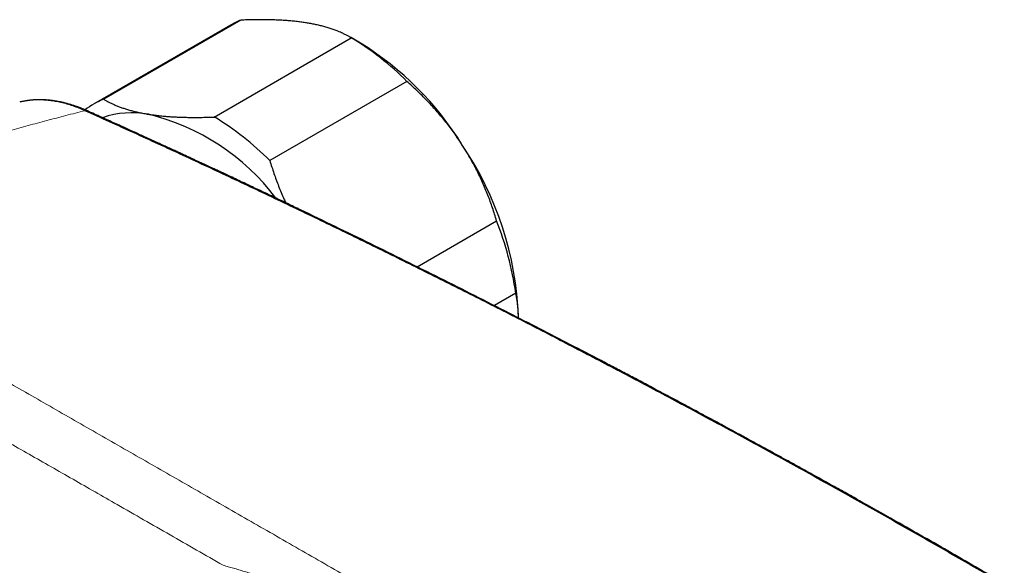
# Model space of a CAD drawing. Header units: millimetres. Extents: x 8 to 755, y 12 to 435.
# Tile 51 of 59: x 607 to 673, y 203 to 240. Entities that reach past the tile are written whole.
import ezdxf

# ---------------------------------------------------------------- set-up
doc = ezdxf.new("R2010")
doc.units = ezdxf.units.MM

msp = doc.modelspace()

# ---------------------------------------------------------------- linework, layer by layer
at = {"color": 7, "linetype": 'Continuous', "lineweight": 30}
for p, q in [((620.737, 239.26), (611.545, 233.954)), ((621.432, 239.597), (612.24, 234.29)), ((619.646, 233.102), (628.839, 238.409)), ((629.446, 238.059), (628.775, 238.446)), ((632.567, 235.486), (623.374, 230.179)), ((606.646, 234.108), (606.601, 234.098)), ((606.645, 234.111), (606.632, 234.108)), ((633.245, 223.065), (638.585, 226.148)), ((639.871, 221.292), (638.431, 220.461)), ((640.051, 219.637), (640.051, 219.689))]:
    msp.add_line(p, q, dxfattribs=at)
for centre, radius, start, end in [((623.421, 234.61), 5.369, 111.73674, 119.98481), ((619.019, 222.045), 19.084, 44.77188, 59.0321), ((618.395, 220.164), 21.032, 31.73035, 58.303), ((614.222, 229.316), 5.355, 111.72913, 127.20351), ((614.14, 227.225), 6.162, 79.75501, 108.82211), ((611.585, 218.425), 15.305, 37.15352, 76.19814), ((609.826, 216.739), 19.084, 44.77188, 59.0321), ((617.95, 218.855), 22.116, 2.15986, 34.00999), ((617.377, 217.934), 22.743, 8.49161, 21.17329)]:
    msp.add_arc(centre, radius, start, end, dxfattribs=at)
at = {"color": 252, "linetype": 'Continuous', "lineweight": 0}
msp.add_arc((611.04, 233.267), 0.265, 66.97023, 104.16611, dxfattribs=at)
at = {"color": 7, "linetype": 'Continuous', "lineweight": 30}
for points, knots in [([(625.843, 239.411), (625.739, 239.427), (625.531, 239.459), (625.206, 239.499), (624.872, 239.534), (624.528, 239.564), (624.174, 239.587), (623.809, 239.605), (623.433, 239.617), (623.047, 239.624), (622.654, 239.625), (622.253, 239.621), (621.846, 239.612), (621.57, 239.602), (621.432, 239.597)], [0, 0, 0, 0, 0.081682, 0.163364, 0.245355, 0.327345, 0.409899, 0.492524, 0.576835, 0.661164, 0.745478, 0.830313, 0.915162, 1, 1, 1, 1]), ([(628.839, 238.409), (628.778, 238.444), (628.657, 238.514), (628.465, 238.615), (628.281, 238.704), (628.106, 238.782), (627.916, 238.862), (627.689, 238.949), (627.421, 239.042), (627.139, 239.128), (626.852, 239.206), (626.561, 239.275), (626.267, 239.337), (626.026, 239.381), (625.882, 239.405), (625.843, 239.411)], [0, 0, 0, 0, 0.079444, 0.158987, 0.238529, 0.298347, 0.358164, 0.448439, 0.538757, 0.62907, 0.719338, 0.802351, 0.885363, 0.968575, 1, 1, 1, 1]), ([(636.283, 231.225), (636.248, 231.279), (636.132, 231.459), (635.927, 231.76), (635.666, 232.126), (635.396, 232.486), (635.116, 232.841), (634.828, 233.19), (634.529, 233.535), (634.221, 233.875), (633.904, 234.21), (633.58, 234.539), (633.248, 234.861), (632.911, 235.178), (632.681, 235.383), (632.567, 235.486)], [0, 0, 0, 0, 0.034083, 0.113155, 0.192244, 0.271316, 0.350997, 0.430695, 0.510379, 0.591744, 0.673124, 0.754492, 0.836323, 0.918166, 1, 1, 1, 1]), ([(611.144, 233.51), (611.107, 233.526), (611.038, 233.557), (610.939, 233.599), (610.85, 233.637), (610.771, 233.669), (610.701, 233.696), (610.641, 233.719), (610.591, 233.738), (610.55, 233.754), (610.51, 233.769), (610.464, 233.785), (610.408, 233.805), (610.344, 233.828), (610.267, 233.854), (610.177, 233.883), (610.079, 233.915), (609.979, 233.945), (609.879, 233.974), (609.78, 234.001), (609.692, 234.024), (609.618, 234.043), (609.559, 234.057), (609.507, 234.07), (609.463, 234.08), (609.428, 234.087), (609.401, 234.093), (609.376, 234.099), (609.346, 234.105), (609.309, 234.113), (609.267, 234.121), (609.203, 234.134), (609.119, 234.15), (609.021, 234.166), (608.929, 234.181), (608.844, 234.193), (608.777, 234.202), (608.727, 234.208), (608.694, 234.212), (608.663, 234.216), (608.635, 234.219), (608.61, 234.222), (608.586, 234.224), (608.56, 234.227), (608.529, 234.23), (608.49, 234.233), (608.444, 234.237), (608.394, 234.241), (608.342, 234.244), (608.292, 234.247), (608.23, 234.251), (608.159, 234.254), (608.08, 234.256), (608.007, 234.257), (607.943, 234.258), (607.888, 234.257), (607.847, 234.257), (607.811, 234.256), (607.777, 234.255), (607.734, 234.254), (607.685, 234.252), (607.633, 234.25), (607.581, 234.247), (607.532, 234.244), (607.485, 234.241), (607.44, 234.237), (607.397, 234.233), (607.36, 234.23), (607.328, 234.226), (607.302, 234.224), (607.282, 234.221), (607.262, 234.219), (607.239, 234.217), (607.209, 234.213), (607.17, 234.208), (607.121, 234.201), (607.061, 234.192), (606.991, 234.181), (606.914, 234.168), (606.827, 234.151), (606.736, 234.132), (606.675, 234.118), (606.645, 234.111)], [0, 0, 0, 0, 0.0228704, 0.0437151, 0.0625389, 0.079346, 0.0941394, 0.106711, 0.1173448, 0.126042, 0.132804, 0.1430766, 0.1549736, 0.1685554, 0.1838209, 0.2041857, 0.2256044, 0.2469628, 0.2682619, 0.2895025, 0.3106852, 0.3247395, 0.3374813, 0.3486725, 0.3583133, 0.366404, 0.3709184, 0.3761605, 0.3826947, 0.3905209, 0.3996391, 0.4100404, 0.4327261, 0.454125, 0.4742373, 0.493063, 0.5104324, 0.5183939, 0.5257662, 0.5325493, 0.5387432, 0.5443478, 0.549363, 0.5546291, 0.5613992, 0.5701178, 0.580501, 0.5922124, 0.6038011, 0.6151002, 0.6261095, 0.6450481, 0.6630623, 0.6798925, 0.6945385, 0.7069004, 0.716977, 0.723178, 0.7311249, 0.7408481, 0.7523484, 0.7648306, 0.7769898, 0.788141, 0.7989882, 0.8095312, 0.8197085, 0.8287331, 0.8359948, 0.842007, 0.8467694, 0.850539, 0.8559855, 0.8631163, 0.8719319, 0.8840706, 0.8984117, 0.9149565, 0.9337064, 0.9546632, 0.9778287, 1, 1, 1, 1]), ([(612.24, 234.29), (612.302, 234.254), (612.427, 234.182), (612.625, 234.078), (612.833, 233.978), (613.051, 233.882), (613.279, 233.791), (613.518, 233.705), (613.767, 233.623), (614.032, 233.545), (614.311, 233.472), (614.607, 233.404), (614.914, 233.342), (615.129, 233.306), (615.236, 233.288)], [0, 0, 0, 0, 0.0819435, 0.1638863, 0.246011, 0.328135, 0.4100895, 0.4920431, 0.5742493, 0.6564548, 0.7421661, 0.8278768, 0.9139385, 1, 1, 1, 1]), ([(728.757, 165.528), (727.627, 166.327), (725.369, 167.925), (721.976, 170.293), (718.578, 172.638), (715.175, 174.959), (711.768, 177.257), (708.422, 179.487), (705.137, 181.652), (701.913, 183.753), (698.685, 185.833), (695.454, 187.891), (692.22, 189.928), (688.982, 191.943), (685.741, 193.937), (682.497, 195.909), (679.25, 197.859), (676.02, 199.776), (672.806, 201.661), (669.609, 203.513), (666.41, 205.344), (663.189, 207.165), (659.946, 208.975), (656.681, 210.774), (653.414, 212.55), (650.145, 214.305), (646.893, 216.027), (643.66, 217.717), (640.443, 219.375), (637.226, 221.012), (633.985, 222.637), (630.72, 224.252), (627.432, 225.855), (624.143, 227.435), (620.853, 228.993), (617.561, 230.527), (614.269, 232.04), (612.073, 233.029), (610.975, 233.523)], [0, 0, 0, 0, 0.0292677, 0.0585355, 0.0878036, 0.1170719, 0.1463404, 0.1756091, 0.2032055, 0.230802, 0.2583986, 0.2859954, 0.3135923, 0.3411894, 0.3687865, 0.3963837, 0.423981, 0.4515783, 0.4786829, 0.5057876, 0.5328922, 0.5599969, 0.5875944, 0.6151918, 0.6427893, 0.6703867, 0.697984, 0.7250885, 0.7521929, 0.7792972, 0.8064015, 0.8340588, 0.8617159, 0.889373, 0.9170299, 0.9446868, 0.9723434, 1, 1, 1, 1]), ([(728.943, 165.505), (728.819, 165.594), (728.572, 165.768), (728.207, 166.027), (727.852, 166.278), (727.506, 166.523), (727.17, 166.76), (726.843, 166.99), (726.526, 167.214), (726.214, 167.434), (725.907, 167.65), (725.605, 167.861), (725.314, 168.066), (725.033, 168.263), (724.763, 168.452), (724.459, 168.665), (724.118, 168.903), (723.738, 169.168), (723.36, 169.431), (722.984, 169.693), (722.609, 169.954), (722.236, 170.213), (721.732, 170.562), (721.099, 171.001), (720.338, 171.526), (719.587, 172.043), (718.844, 172.553), (718.111, 173.056), (717.113, 173.738), (715.848, 174.599), (714.311, 175.64), (712.773, 176.676), (711.234, 177.708), (709.404, 178.928), (707.927, 179.906), (706.805, 180.646), (706.329, 180.959), (705.849, 181.274), (705.362, 181.593), (704.867, 181.917), (704.363, 182.246), (703.849, 182.581), (703.425, 182.857), (703.092, 183.074), (702.853, 183.229), (702.612, 183.386), (702.37, 183.543), (702.131, 183.697), (701.897, 183.849), (701.664, 184), (701.43, 184.151), (701.198, 184.301), (700.976, 184.444), (700.763, 184.581), (700.561, 184.712), (700.368, 184.836), (700.185, 184.954), (700.027, 185.055), (699.893, 185.141), (699.777, 185.216), (699.659, 185.292), (699.535, 185.371), (699.391, 185.463), (699.226, 185.569), (699.038, 185.69), (698.841, 185.816), (698.637, 185.947), (698.425, 186.082), (698.203, 186.224), (697.973, 186.371), (697.732, 186.525), (697.483, 186.684), (697.194, 186.868), (696.872, 187.073), (696.523, 187.295), (696.181, 187.511), (695.832, 187.733), (695.475, 187.959), (695.111, 188.189), (694.759, 188.411), (694.412, 188.63), (694.071, 188.845), (693.734, 189.057), (693.218, 189.381), (692.521, 189.818), (691.817, 190.258), (691.289, 190.588), (690.934, 190.808), (690.574, 191.032), (690.208, 191.26), (689.795, 191.517), (689.333, 191.802), (688.822, 192.118), (688.276, 192.455), (687.701, 192.81), (687.101, 193.179), (686.506, 193.543), (685.918, 193.904), (685.335, 194.26), (684.724, 194.632), (684.083, 195.021), (683.412, 195.429), (682.74, 195.835), (681.566, 196.544), (679.889, 197.551), (677.707, 198.85), (675.524, 200.14), (673.34, 201.42), (671.266, 202.625), (669.304, 203.757), (667.452, 204.818), (665.401, 205.984), (663.808, 206.883), (662.671, 207.52), (662.189, 207.79), (661.703, 208.061), (661.208, 208.338), (660.7, 208.62), (660.181, 208.908), (659.653, 209.201), (659.117, 209.497), (658.636, 209.763), (658.214, 209.996), (657.855, 210.193), (657.501, 210.387), (657.154, 210.578), (656.813, 210.765), (656.465, 210.955), (656.111, 211.148), (655.752, 211.345), (655.469, 211.498), (655.263, 211.611), (655.134, 211.681), (655.012, 211.747), (654.899, 211.809), (654.795, 211.865), (654.705, 211.914), (654.626, 211.957), (654.559, 211.993), (654.499, 212.026), (654.445, 212.055), (654.394, 212.083), (654.342, 212.111), (654.282, 212.143), (654.214, 212.18), (654.135, 212.223), (654.049, 212.27), (653.955, 212.321), (653.847, 212.379), (653.725, 212.445), (653.587, 212.52), (653.439, 212.6), (653.28, 212.685), (653.113, 212.776), (652.939, 212.869), (652.764, 212.964), (652.589, 213.058), (652.268, 213.231), (651.803, 213.481), (651.219, 213.794), (650.666, 214.089), (650.142, 214.369), (649.627, 214.643), (648.988, 214.983), (648.224, 215.387), (647.338, 215.855), (646.461, 216.317), (645.196, 216.979), (643.539, 217.842), (641.488, 218.902), (639.342, 220.001), (637.102, 221.137), (634.768, 222.31), (632.433, 223.471), (630.098, 224.62), (627.762, 225.758), (626.06, 226.579), (624.993, 227.09), (624.561, 227.296), (624.129, 227.502), (623.697, 227.708), (623.266, 227.913), (622.839, 228.116), (622.418, 228.315), (621.982, 228.521), (621.532, 228.733), (621.069, 228.951), (620.72, 229.115), (620.481, 229.227), (620.351, 229.288), (620.222, 229.349), (620.093, 229.409), (619.966, 229.468), (619.839, 229.528), (619.709, 229.589), (619.567, 229.655), (619.409, 229.728), (619.237, 229.809), (619.054, 229.894), (618.862, 229.983), (618.661, 230.077), (618.452, 230.174), (618.235, 230.275), (618.009, 230.38), (617.771, 230.49), (617.523, 230.605), (617.263, 230.725), (616.993, 230.849), (616.714, 230.978), (616.425, 231.111), (616.126, 231.248), (615.818, 231.39), (615.499, 231.536), (615.171, 231.686), (614.834, 231.84), (614.486, 231.999), (614.129, 232.161), (613.762, 232.328), (613.373, 232.505), (612.959, 232.692), (612.522, 232.89), (612.073, 233.093), (611.612, 233.3), (611.301, 233.44), (611.144, 233.51)], [0, 0, 0, 0, 0.003234, 0.006386, 0.009455, 0.012441, 0.015345, 0.018166, 0.020905, 0.023561, 0.026255, 0.028858, 0.031371, 0.033794, 0.036125, 0.038366, 0.041665, 0.044937, 0.048196, 0.051439, 0.054669, 0.057883, 0.061083, 0.067703, 0.074254, 0.080725, 0.087115, 0.093424, 0.099652, 0.112861, 0.126066, 0.139272, 0.152477, 0.165682, 0.186388, 0.190455, 0.194523, 0.198615, 0.202781, 0.207023, 0.21134, 0.215733, 0.220202, 0.222233, 0.224279, 0.22634, 0.228417, 0.230481, 0.232478, 0.234407, 0.236476, 0.238461, 0.240362, 0.242179, 0.243911, 0.24556, 0.247125, 0.248606, 0.249598, 0.250564, 0.251573, 0.252631, 0.253738, 0.255262, 0.256871, 0.258565, 0.260296, 0.262107, 0.263999, 0.265971, 0.268023, 0.270155, 0.272368, 0.27542, 0.278402, 0.281315, 0.284158, 0.287353, 0.290455, 0.293464, 0.29638, 0.299336, 0.30219, 0.305006, 0.312529, 0.320024, 0.323014, 0.326024, 0.32909, 0.332214, 0.335396, 0.33965, 0.344002, 0.348453, 0.353598, 0.358708, 0.363768, 0.368778, 0.373737, 0.378647, 0.384372, 0.390078, 0.395785, 0.401492, 0.42002, 0.438548, 0.457076, 0.475605, 0.494133, 0.509819, 0.525506, 0.541193, 0.561899, 0.565967, 0.570034, 0.574132, 0.5783, 0.582616, 0.587005, 0.591467, 0.596002, 0.600609, 0.603665, 0.606709, 0.609699, 0.612636, 0.615518, 0.618347, 0.621452, 0.624489, 0.627458, 0.628606, 0.629713, 0.630742, 0.631694, 0.63257, 0.633368, 0.633992, 0.634559, 0.635069, 0.635523, 0.635925, 0.636354, 0.636839, 0.637434, 0.638096, 0.638824, 0.639618, 0.640479, 0.641554, 0.642718, 0.64397, 0.64531, 0.646738, 0.648216, 0.6497, 0.651177, 0.652647, 0.657841, 0.662948, 0.667434, 0.67185, 0.676196, 0.680476, 0.688038, 0.695516, 0.702912, 0.710225, 0.727519, 0.744812, 0.762105, 0.781756, 0.801408, 0.821059, 0.840711, 0.860362, 0.880013, 0.883645, 0.887277, 0.890908, 0.89454, 0.898171, 0.901774, 0.905311, 0.908781, 0.912767, 0.916662, 0.920465, 0.921567, 0.922663, 0.92375, 0.924829, 0.9259, 0.926963, 0.928038, 0.929174, 0.930546, 0.931999, 0.933533, 0.935148, 0.936844, 0.93859, 0.940413, 0.942316, 0.944296, 0.946398, 0.948581, 0.950846, 0.953192, 0.955621, 0.95813, 0.960722, 0.963395, 0.966149, 0.968986, 0.971903, 0.974903, 0.977984, 0.981147, 0.98472, 0.988392, 0.992162, 0.996032, 1, 1, 1, 1]), ([(615.236, 233.288), (615.276, 233.282), (615.416, 233.26), (615.662, 233.226), (615.98, 233.188), (616.288, 233.158), (616.586, 233.133), (616.872, 233.115), (617.182, 233.099), (617.515, 233.086), (617.847, 233.079), (618.157, 233.075), (618.478, 233.075), (618.838, 233.079), (619.239, 233.088), (619.51, 233.097), (619.646, 233.102)], [0, 0, 0, 0, 0.0314244, 0.1107272, 0.1900479, 0.2693515, 0.3358791, 0.4024165, 0.468945, 0.5479323, 0.6269202, 0.6882414, 0.7495629, 0.8330012, 0.9164402, 1, 1, 1, 1]), ([(638.585, 226.148), (638.541, 226.292), (638.453, 226.58), (638.31, 227.01), (638.158, 227.438), (637.996, 227.865), (637.824, 228.291), (637.642, 228.713), (637.45, 229.13), (637.245, 229.549), (637.025, 229.971), (636.79, 230.395), (636.544, 230.814), (636.37, 231.088), (636.283, 231.225)], [0, 0, 0, 0, 0.082025, 0.164072, 0.246116, 0.328135, 0.410674, 0.493213, 0.574834, 0.656455, 0.742321, 0.82823, 0.914137, 1, 1, 1, 1]), ([(623.374, 230.179), (623.418, 230.035), (623.506, 229.748), (623.65, 229.318), (623.802, 228.89), (623.964, 228.462), (624.136, 228.037), (624.295, 227.667), (624.4, 227.44), (624.44, 227.354)], [0, 0, 0, 0, 0.150604, 0.301226, 0.451825, 0.603244, 0.754687, 0.906102, 1, 1, 1, 1]), ([(640.049, 219.637), (640.047, 219.728), (640.043, 219.916), (640.026, 220.194), (640, 220.475), (639.966, 220.753), (639.923, 221.027), (639.889, 221.204), (639.871, 221.292)], [0, 0, 0, 0, 0.153191, 0.319659, 0.486101, 0.65739, 0.828706, 1, 1, 1, 1])]:
    msp.add_open_spline(points, degree=3, knots=knots, dxfattribs=at)
at = {"color": 252, "linetype": 'Continuous', "lineweight": 0}
for points, knots in [([(610.975, 233.523), (610.839, 233.582), (610.567, 233.7), (610.163, 233.847), (609.763, 233.973), (609.369, 234.075), (608.981, 234.154), (608.599, 234.21), (608.223, 234.243), (607.856, 234.253), (607.496, 234.242), (607.145, 234.206), (606.861, 234.162), (606.698, 234.121), (606.646, 234.108)], [0, 0, 0, 0, 0.087787, 0.175315, 0.262635, 0.349796, 0.436837, 0.523795, 0.610699, 0.697578, 0.784453, 0.871348, 0.958281, 1, 1, 1, 1]), ([(610.975, 233.523), (610.549, 233.416), (609.699, 233.203), (608.429, 232.869), (607.166, 232.527), (605.909, 232.175), (604.658, 231.813), (603.341, 231.421), (601.957, 230.995), (600.509, 230.533), (599.069, 230.059), (597.629, 229.569), (596.189, 229.064), (594.748, 228.542), (593.317, 228.008), (591.895, 227.461), (590.483, 226.902), (589.08, 226.332), (588.15, 225.941), (587.686, 225.745)], [0, 0, 0, 0, 0.053408, 0.106688, 0.159841, 0.212867, 0.265767, 0.31854, 0.380576, 0.442437, 0.504123, 0.565636, 0.628226, 0.690636, 0.752866, 0.814917, 0.87679, 0.938484, 1, 1, 1, 1]), ([(587.686, 225.745), (588.149, 225.478), (589.076, 224.943), (590.475, 224.137), (591.881, 223.328), (593.292, 222.515), (594.71, 221.7), (596.133, 220.882), (597.522, 220.084), (598.876, 219.306), (600.199, 218.547), (601.53, 217.783), (602.871, 217.014), (604.218, 216.242), (605.661, 215.414), (607.201, 214.532), (608.839, 213.593), (610.485, 212.65), (612.139, 211.703), (613.79, 210.757), (615.439, 209.812), (617.087, 208.868), (618.743, 207.919), (620.418, 206.959), (622.111, 205.989), (623.823, 205.007), (625.543, 204.02), (627.272, 203.028), (628.998, 202.037), (630.723, 201.046), (632.444, 200.056), (634.173, 199.062), (635.922, 198.055), (637.69, 197.037), (639.477, 196.006), (641.271, 194.971), (643.072, 193.931), (644.878, 192.887), (646.692, 191.839), (648.511, 190.785), (650.337, 189.728), (652.168, 188.667), (654.006, 187.602), (655.851, 186.532), (657.692, 185.464), (659.528, 184.397), (661.36, 183.334), (663.199, 182.266), (665.056, 181.187), (666.933, 180.096), (668.829, 178.994), (670.731, 177.889), (672.638, 176.781), (674.55, 175.67), (676.469, 174.554), (678.382, 173.443), (680.288, 172.335), (682.188, 171.232), (684.095, 170.125), (685.87, 169.095), (687.51, 168.143), (689.015, 167.27), (690.524, 166.395), (692.135, 165.462), (693.848, 164.469), (695.666, 163.417), (697.491, 162.36), (699.324, 161.3), (701.165, 160.236), (702.396, 159.524), (703.013, 159.168)], [0, 0, 0, 0, 0.014143, 0.028267, 0.042372, 0.056457, 0.070522, 0.084564, 0.098585, 0.111417, 0.12423, 0.137132, 0.150037, 0.162935, 0.175827, 0.191289, 0.206741, 0.222183, 0.237614, 0.253035, 0.268176, 0.283321, 0.298471, 0.313625, 0.329058, 0.344496, 0.359938, 0.375384, 0.390834, 0.406012, 0.421194, 0.436379, 0.451568, 0.467071, 0.482576, 0.498084, 0.513568, 0.529051, 0.544535, 0.560021, 0.575474, 0.590929, 0.606384, 0.621841, 0.637298, 0.65248, 0.667663, 0.682847, 0.698031, 0.713526, 0.729021, 0.744517, 0.759993, 0.775459, 0.79093, 0.806404, 0.821573, 0.836743, 0.851917, 0.867092, 0.878992, 0.890853, 0.90273, 0.914623, 0.928802, 0.943002, 0.957222, 0.971463, 0.985722, 1, 1, 1, 1]), ([(585.221, 223.093), (585.713, 222.811), (586.695, 222.247), (588.18, 221.395), (589.674, 220.539), (591.177, 219.678), (592.689, 218.812), (594.211, 217.941), (595.699, 217.09), (597.153, 216.259), (598.571, 215.448), (599.997, 214.633), (601.429, 213.814), (602.87, 212.991), (604.317, 212.164), (605.771, 211.333), (607.232, 210.499), (608.701, 209.66), (610.176, 208.817), (611.658, 207.97), (613.235, 207.068), (614.908, 206.111), (616.68, 205.098), (618.461, 204.079), (619.655, 203.395), (620.252, 203.054)], [0, 0, 0, 0, 0.04477, 0.089545, 0.134324, 0.179108, 0.223895, 0.268686, 0.31348, 0.354544, 0.395611, 0.43668, 0.47775, 0.518823, 0.559897, 0.600972, 0.642048, 0.683124, 0.724202, 0.765279, 0.806357, 0.854769, 0.903181, 0.951591, 1, 1, 1, 1]), ([(620.252, 203.054), (620.365, 203.022), (620.593, 202.958), (620.941, 202.858), (621.3, 202.753), (621.67, 202.642), (622.049, 202.527), (622.435, 202.406), (622.83, 202.281), (623.234, 202.15), (623.666, 202.007), (624.126, 201.852), (624.595, 201.691), (624.934, 201.572), (625.14, 201.499), (625.228, 201.468), (625.312, 201.437), (625.568, 201.346), (625.998, 201.19), (626.637, 200.954), (627.314, 200.698), (628.029, 200.422), (628.754, 200.134), (629.396, 199.874), (629.954, 199.645), (630.427, 199.447), (630.903, 199.246), (631.379, 199.041), (631.892, 198.818), (632.439, 198.577), (633.02, 198.316), (633.589, 198.056), (634.149, 197.797), (634.628, 197.571), (635.031, 197.378), (635.28, 197.258), (635.446, 197.177), (635.531, 197.136), (635.616, 197.095), (635.705, 197.051), (635.797, 197.006), (636.034, 196.89), (636.407, 196.704), (636.94, 196.435), (637.489, 196.153), (638.054, 195.858), (638.608, 195.564), (639.15, 195.27), (639.681, 194.978), (640.2, 194.687), (640.72, 194.389), (641.247, 194.082), (641.786, 193.761), (642.33, 193.432), (642.88, 193.093), (643.435, 192.744), (643.945, 192.417), (644.412, 192.115), (644.719, 191.913), (644.914, 191.783), (644.997, 191.728), (645.081, 191.672), (645.164, 191.617), (645.248, 191.561), (645.331, 191.505), (645.412, 191.45), (645.641, 191.296), (646.018, 191.039), (646.532, 190.684), (647.038, 190.33), (647.533, 189.979), (648.036, 189.617), (648.545, 189.247), (649.023, 188.894), (649.47, 188.561), (649.881, 188.251), (650.29, 187.94), (650.695, 187.631), (651.172, 187.262), (651.721, 186.832), (652.341, 186.342), (652.952, 185.851), (653.552, 185.364), (653.97, 185.02), (654.209, 184.822), (654.274, 184.768), (654.339, 184.714), (654.405, 184.659), (654.476, 184.601), (654.551, 184.538), (654.709, 184.406), (654.947, 184.207), (655.262, 183.941), (655.609, 183.647), (655.985, 183.326), (656.39, 182.977), (656.786, 182.634), (657.172, 182.296), (657.547, 181.966), (657.91, 181.644), (658.262, 181.331), (658.605, 181.023), (658.831, 180.819), (658.942, 180.718)], [0, 0, 0, 0, 0.0085, 0.017229, 0.026185, 0.035369, 0.044781, 0.054246, 0.063931, 0.073836, 0.083961, 0.095561, 0.107436, 0.118115, 0.120237, 0.122368, 0.124507, 0.126371, 0.140921, 0.155649, 0.172602, 0.189785, 0.207198, 0.224841, 0.236049, 0.247347, 0.258884, 0.270352, 0.28168, 0.295896, 0.309885, 0.323649, 0.337187, 0.3505, 0.358589, 0.366593, 0.368675, 0.370752, 0.372822, 0.374887, 0.377251, 0.379625, 0.392246, 0.404707, 0.418957, 0.432993, 0.446816, 0.460427, 0.473826, 0.487015, 0.499994, 0.513736, 0.527712, 0.541924, 0.556372, 0.571058, 0.585983, 0.597169, 0.608486, 0.610725, 0.612969, 0.615217, 0.617471, 0.61973, 0.621994, 0.624263, 0.626329, 0.640544, 0.65503, 0.668436, 0.682067, 0.695925, 0.710009, 0.72432, 0.735723, 0.747267, 0.758667, 0.769918, 0.781078, 0.798646, 0.815984, 0.833094, 0.849974, 0.866386, 0.868214, 0.87004, 0.871863, 0.873682, 0.875603, 0.877786, 0.87996, 0.888925, 0.897742, 0.90641, 0.91799, 0.929293, 0.940319, 0.951069, 0.961541, 0.971557, 0.981305, 0.990786, 1, 1, 1, 1])]:
    msp.add_open_spline(points, degree=3, knots=knots, dxfattribs=at)

doc.saveas('drawing.dxf')
